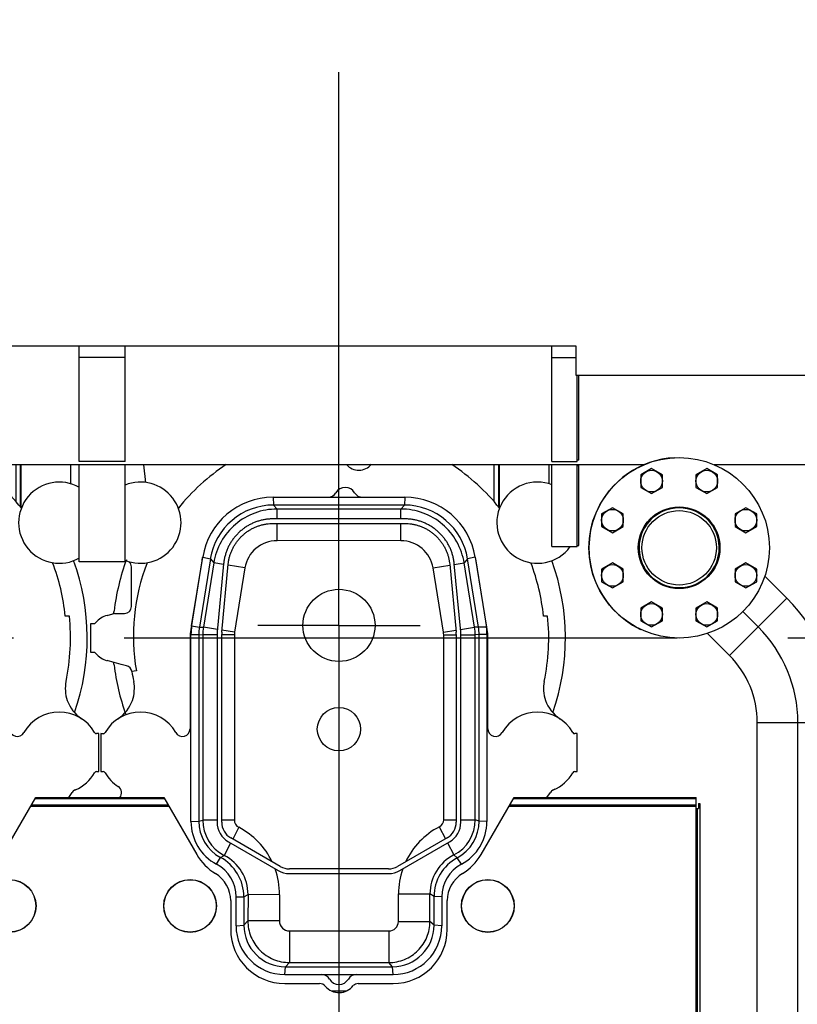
# Model space of a CAD drawing. Header units: millimetres. Extents: x 0 to 1189, y 0 to 841.
# Tile 108 of 193: x 875 to 909, y 276 to 320. Entities that reach past the tile are written whole.
import ezdxf
from ezdxf.enums import TextEntityAlignment as Align

# ---------------------------------------------------------------- set-up
doc = ezdxf.new("R2010")
doc.units = ezdxf.units.MM
doc.header["$LTSCALE"] = 65.395
doc.linetypes.add('CENTER', pattern=[0.6, 0.375, -0.075, 0.075, -0.075])
doc.layers.get('0').update_dxf_attribs({"linetype": 'CONTINUOUS'})
for name, color, linetype in [('1907_153200_84_ABL1671', 7, 'CONTINUOUS'), ('1907_153200_84_T1_PBL1754', 7, 'CONTINUOUS'), ('32067_030000_TLKGS_V_ABL1682', 7, 'CONTINUOUS'), ('32067_100000_TLKGS_V_ABL1688', 7, 'CONTINUOUS'), ('32067_200000_TLKGS_V_ABL1683', 7, 'CONTINUOUS'), ('32067_700000_TLKGS_V_ABL1765', 7, 'CONTINUOUS'), ('6M32E_GENSET_GENERATOR_ABL1499', 7, 'CONTINUOUS'), ('6M32E_GENSET_VERROHRUNG_ABL1501', 7, 'CONTINUOUS'), ('D931_1-M16X60_PBL1853', 7, 'CONTINUOUS'), ('D931_1-M16X60_PBL1854', 7, 'CONTINUOUS'), ('D931_1-M16X60_PBL1855', 7, 'CONTINUOUS'), ('D931_1-M16X60_PBL1856', 7, 'CONTINUOUS'), ('D931_1-M16X60_PBL1857', 7, 'CONTINUOUS'), ('D931_1-M16X60_PBL1858', 7, 'CONTINUOUS'), ('D931_1-M16X60_PBL1859', 7, 'CONTINUOUS'), ('D931_1-M16X60_PBL1860', 7, 'CONTINUOUS'), ('E1514-IBC_DN80PN40X2_PBL2032', 7, 'CONTINUOUS'), ('EN1092-1-01A-DN80-PN16_PBL2031', 7, 'CONTINUOUS'), ('oben_15_VBL1498', 7, 'CONTINUOUS')]:
    doc.layers.add(name, color=color, linetype=linetype)
doc.styles.get("Standard").update_dxf_attribs({"font": 'txt', "width": 0.6})
doc.dimstyles.new('DIMSTYLE_4', dxfattribs={"dimtxt": 3.5, "dimasz": 3.5, "dimexe": 1.8, "dimexo": 0, "dimgap": 0.875, "dimtad": 1, "dimdec": 0, "dimlfac": 25, "dimdsep": 46, "dimtxsty": 'STANDARD', "dimblk": '_FILLED', "dimblk1": '_FILLED', "dimblk2": '_FILLED', "dimcen": 0.09, "dimadec": 0, "dimazin": 0, "dimtp": 2, "dimtm": 2, "dimtfac": 1, "dimtdec": 0, "dimtofl": 0, "dimtmove": 0, "dimatfit": 3, "dimldrblk": '_FILLED', "dimfxl": 1, "dimtolj": 1, "dimarcsym": 0})

# ---------------------------------------------------------------- blocks, each defined once
blk = doc.blocks.new('_FILLED')
at = {"color": 0, "linetype": 'BYBLOCK'}
blk.add_solid([(0, 0), (-1, 0.167), (-1, -0.167)], dxfattribs=at)
blk = doc.blocks.new('*D14')
at = {"color": 2, "linetype": 'CONTINUOUS'}
for p, q in [((597.68, 297.045), (597.68, 360.693)), ((978.59, 297.297), (978.59, 360.693)), ((597.68, 358.893), (788.135, 358.893)), ((978.59, 358.893), (788.135, 358.893))]:
    blk.add_line(p, q, dxfattribs=at)
at = {"color": 2, "linetype": 'CONTINUOUS', "xscale": 3.5, "yscale": 3.5, "zscale": 3.5, "rotation": 180}
blk.add_blockref('_FILLED', (597.68, 358.893), dxfattribs=at)
at = {"color": 2, "linetype": 'CONTINUOUS', "xscale": 3.5, "yscale": 3.5, "zscale": 3.5}
blk.add_blockref('_FILLED', (978.59, 358.893), dxfattribs=at)
at = {"color": 2, "linetype": 'CONTINUOUS', "width": 0.654762}
blk.add_text('9523', height=3.5, dxfattribs=at).set_placement((788.135, 359.768), align=Align.CENTER)
blk = doc.blocks.new('*D19')
at = {"color": 2, "linetype": 'CONTINUOUS'}
for p, q in [((677.78, 344.185), (999.278, 344.185)), ((997.478, 344.185), (997.478, 292.245)), ((997.478, 240.306), (997.478, 292.245)), ((677.78, 240.306), (999.278, 240.306))]:
    blk.add_line(p, q, dxfattribs=at)
at = {"color": 2, "linetype": 'CONTINUOUS', "xscale": 3.5, "yscale": 3.5, "zscale": 3.5}
for p, rotation in [((997.478, 344.185), 90), ((997.478, 240.306), 270)]:
    blk.add_blockref('_FILLED', p, dxfattribs=dict(at, rotation=rotation))
at = {"color": 2, "linetype": 'CONTINUOUS', "width": 0.672619}
blk.add_text('2597', height=3.5, rotation=90, dxfattribs=at).set_placement((996.603, 292.245), align=Align.CENTER)
blk = doc.blocks.new('6M32E_GENSET_GENERATOR_T1_PBL1500', base_point=(787.535, 296.945))
at = {"layer": '6M32E_GENSET_GENERATOR_T1_PBL1500', "color": 2, "linetype": 'CENTER'}
blk.add_line((982.39, 292.245), (592.68, 292.245), dxfattribs=at)
blk = doc.blocks.new('6M32E_GENSET_GENERATOR_ABL1499', base_point=(787.535, 296.945))
at = {"layer": '6M32E_GENSET_GENERATOR_T1_PBL1500'}
blk.add_blockref('6M32E_GENSET_GENERATOR_T1_PBL1500', (787.535, 296.945), dxfattribs=at)
blk = doc.blocks.new('1907_153200_84_T1_PBL1754', base_point=(903.322, 275.144))
at = {"layer": '1907_153200_84_T1_PBL1754', "color": 7, "linetype": 'CONTINUOUS'}
for p, q in [((908.777, 294.014), (907.797, 294.994)), ((906.231, 291.469), (905.245, 292.455)), ((907.462, 267.673), (907.462, 288.499)), ((911.062, 267.673), (911.062, 288.499)), ((895.582, 256.901), (905.73, 264.275)), ((897.698, 253.989), (907.846, 261.362))]:
    blk.add_line(p, q, dxfattribs=at)
at = {"layer": '1907_153200_84_T1_PBL1754', "color": 9, "linetype": 'CONTINUOUS'}
for p, q in [((906.231, 291.469), (908.777, 294.014)), ((907.462, 288.499), (911.062, 288.499)), ((907.462, 267.673), (911.062, 267.673)), ((905.73, 264.275), (907.846, 261.362)), ((900.436, 260.428), (902.552, 257.516))]:
    blk.add_line(p, q, dxfattribs=at)
at = {"layer": '1907_153200_84_T1_PBL1754', "color": 2, "linetype": 'CENTER'}
for p, q in [((907.504, 292.742), (906.825, 293.421)), ((909.262, 267.673), (909.262, 288.499)), ((896.64, 255.445), (906.788, 262.819))]:
    blk.add_line(p, q, dxfattribs=at)
at = {"layer": '1907_153200_84_T1_PBL1754', "color": 7, "linetype": 'CONTINUOUS'}
for centre, radius, start, end in [((903.262, 288.499), 7.8, 0, 45), ((903.262, 288.499), 4.2, 0, 45), ((903.262, 267.673), 4.2, 306, 360), ((903.262, 267.673), 7.8, 306, 360), ((896.64, 255.445), 1.8, 126, 306)]:
    blk.add_arc(centre, radius, start, end, dxfattribs=at)
at = {"layer": '1907_153200_84_T1_PBL1754', "color": 2, "linetype": 'CENTER'}
for centre, start, end in [((903.262, 288.499), 0, 45), ((903.262, 267.673), 306, 360)]:
    blk.add_arc(centre, 6, start, end, dxfattribs=at)
blk = doc.blocks.new('T-STUECK-S-88_9X3_2-88_9X3_2_PBL2033', base_point=(904.065, 296.243))
at = {"layer": 'T-STUECK-S-88_9X3_2-88_9X3_2_PBL2033', "color": 7, "linetype": 'CONTINUOUS'}
blk.add_circle((904.001, 296.245), 1.65, dxfattribs=at)
for start, end in [(111.9364, 119.4922), (99.0792, 106.6351), (315, 93.7779), (135, 273.7779), (124.7935, 132.3436), (351.7861, 3.8502), (291.9364, 299.4922), (304.7935, 312.3436), (268.9108, 275.5467), (279.0792, 286.6351)]:
    blk.add_arc((904.001, 296.245), 1.778, start, end, dxfattribs=at)
at = {"layer": 'T-STUECK-S-88_9X3_2-88_9X3_2_PBL2033', "color": 9, "linetype": 'CONTINUOUS'}
blk.add_arc((905.575, 297.82), 4.005, 225.001, 226.4849, dxfattribs=at)
blk = doc.blocks.new('1907_153200_84_ABL1671', base_point=(902.766, 275.452))
at = {"layer": '1907_153200_84_T1_PBL1754'}
blk.add_blockref('1907_153200_84_T1_PBL1754', (903.322, 275.144), dxfattribs=at)
at = {"layer": 'T-STUECK-S-88_9X3_2-88_9X3_2_PBL2033'}
blk.add_blockref('T-STUECK-S-88_9X3_2-88_9X3_2_PBL2033', (904.065, 296.243), dxfattribs=at)
blk = doc.blocks.new('D931_1-M16X60_PBL1853', base_point=(902.776, 293.289))
at = {"layer": 'D931_1-M16X60_PBL1853', "color": 7, "linetype": 'CONTINUOUS'}
for p, q in [((902.776, 293.843), (902.296, 293.566)), ((903.256, 293.566), (902.776, 293.843)), ((902.296, 293.566), (902.296, 293.012)), ((903.256, 293.012), (903.256, 293.566)), ((902.296, 293.012), (902.776, 292.734)), ((902.776, 292.734), (903.256, 293.012))]:
    blk.add_line(p, q, dxfattribs=at)
blk.add_circle((902.776, 293.289), 0.48, dxfattribs=at)
blk = doc.blocks.new('D931_1-M16X60_PBL1854', base_point=(901.044, 295.021))
at = {"layer": 'D931_1-M16X60_PBL1854', "color": 7, "linetype": 'CONTINUOUS'}
for p, q in [((901.044, 295.575), (900.564, 295.298)), ((901.524, 295.298), (901.044, 295.575)), ((900.564, 295.298), (900.564, 294.743)), ((901.524, 294.743), (901.524, 295.298)), ((900.564, 294.743), (901.044, 294.466)), ((901.044, 294.466), (901.524, 294.743))]:
    blk.add_line(p, q, dxfattribs=at)
blk.add_circle((901.044, 295.021), 0.48, dxfattribs=at)
blk = doc.blocks.new('D931_1-M16X60_PBL1855', base_point=(905.225, 293.289))
at = {"layer": 'D931_1-M16X60_PBL1855', "color": 7, "linetype": 'CONTINUOUS'}
for p, q in [((905.225, 293.843), (904.745, 293.566)), ((905.705, 293.566), (905.225, 293.843)), ((904.745, 293.566), (904.745, 293.012)), ((905.705, 293.012), (905.705, 293.566)), ((904.745, 293.012), (905.225, 292.734)), ((905.225, 292.734), (905.705, 293.012))]:
    blk.add_line(p, q, dxfattribs=at)
blk.add_circle((905.225, 293.289), 0.48, dxfattribs=at)
blk = doc.blocks.new('D931_1-M16X60_PBL1856', base_point=(901.044, 297.47))
at = {"layer": 'D931_1-M16X60_PBL1856', "color": 7, "linetype": 'CONTINUOUS'}
for p, q in [((901.044, 298.024), (900.564, 297.747)), ((900.564, 297.747), (900.564, 297.193)), ((901.524, 297.747), (901.044, 298.024)), ((901.524, 297.193), (901.524, 297.747)), ((900.564, 297.193), (901.044, 296.915)), ((901.044, 296.915), (901.524, 297.193))]:
    blk.add_line(p, q, dxfattribs=at)
blk.add_circle((901.044, 297.47), 0.48, dxfattribs=at)
blk = doc.blocks.new('D931_1-M16X60_PBL1857', base_point=(906.957, 295.021))
at = {"layer": 'D931_1-M16X60_PBL1857', "color": 7, "linetype": 'CONTINUOUS'}
for p, q in [((906.957, 295.575), (906.477, 295.298)), ((907.437, 295.298), (906.957, 295.575)), ((906.477, 295.298), (906.477, 294.743)), ((907.437, 294.743), (907.437, 295.298)), ((906.477, 294.743), (906.957, 294.466)), ((906.957, 294.466), (907.437, 294.743))]:
    blk.add_line(p, q, dxfattribs=at)
blk.add_circle((906.957, 295.021), 0.48, dxfattribs=at)
blk = doc.blocks.new('D931_1-M16X60_PBL1858', base_point=(902.776, 299.202))
at = {"layer": 'D931_1-M16X60_PBL1858', "color": 7, "linetype": 'CONTINUOUS'}
for p, q in [((902.776, 299.756), (902.296, 299.479)), ((902.296, 299.479), (902.296, 298.924)), ((903.256, 299.479), (902.776, 299.756)), ((903.256, 298.924), (903.256, 299.479)), ((902.296, 298.924), (902.776, 298.647)), ((902.776, 298.647), (903.256, 298.924))]:
    blk.add_line(p, q, dxfattribs=at)
blk.add_circle((902.776, 299.202), 0.48, dxfattribs=at)
blk = doc.blocks.new('D931_1-M16X60_PBL1859', base_point=(906.957, 297.47))
at = {"layer": 'D931_1-M16X60_PBL1859', "color": 7, "linetype": 'CONTINUOUS'}
for p, q in [((906.957, 298.024), (906.477, 297.747)), ((906.477, 297.747), (906.477, 297.193)), ((907.437, 297.747), (906.957, 298.024)), ((907.437, 297.193), (907.437, 297.747)), ((906.477, 297.193), (906.957, 296.915)), ((906.957, 296.915), (907.437, 297.193))]:
    blk.add_line(p, q, dxfattribs=at)
blk.add_circle((906.957, 297.47), 0.48, dxfattribs=at)
blk = doc.blocks.new('D931_1-M16X60_PBL1860', base_point=(905.225, 299.202))
at = {"layer": 'D931_1-M16X60_PBL1860', "color": 7, "linetype": 'CONTINUOUS'}
for p, q in [((905.225, 299.756), (904.745, 299.479)), ((904.745, 299.479), (904.745, 298.924)), ((905.705, 299.479), (905.225, 299.756)), ((905.705, 298.924), (905.705, 299.479)), ((904.745, 298.924), (905.225, 298.647)), ((905.225, 298.647), (905.705, 298.924))]:
    blk.add_line(p, q, dxfattribs=at)
blk.add_circle((905.225, 299.202), 0.48, dxfattribs=at)
blk = doc.blocks.new('EN1092-1-01A-DN80-PN16_PBL2031', base_point=(904.001, 296.245))
at = {"layer": 'EN1092-1-01A-DN80-PN16_PBL2031', "color": 7, "linetype": 'CONTINUOUS'}
for radius in [4, 1.81]:
    blk.add_circle((904.001, 296.245), radius, dxfattribs=at)
blk = doc.blocks.new('E1514-IBC_DN80PN40X2_PBL2032', base_point=(904.001, 296.245))
at = {"layer": 'E1514-IBC_DN80PN40X2_PBL2032', "color": 7, "linetype": 'CONTINUOUS'}
blk.add_circle((904.001, 296.245), 1.78, dxfattribs=at)
blk = doc.blocks.new('6M32E_GENSET_VERROHRUNG_ABL1501', base_point=(767.416, 296.045))
at = {"layer": '1907_153200_84_ABL1671'}
blk.add_blockref('1907_153200_84_ABL1671', (902.766, 275.452), dxfattribs=at)
at = {"layer": 'D931_1-M16X60_PBL1853'}
blk.add_blockref('D931_1-M16X60_PBL1853', (902.776, 293.289), dxfattribs=at)
at = {"layer": 'D931_1-M16X60_PBL1854'}
blk.add_blockref('D931_1-M16X60_PBL1854', (901.044, 295.021), dxfattribs=at)
at = {"layer": 'D931_1-M16X60_PBL1855'}
blk.add_blockref('D931_1-M16X60_PBL1855', (905.225, 293.289), dxfattribs=at)
at = {"layer": 'D931_1-M16X60_PBL1856'}
blk.add_blockref('D931_1-M16X60_PBL1856', (901.044, 297.47), dxfattribs=at)
at = {"layer": 'D931_1-M16X60_PBL1857'}
blk.add_blockref('D931_1-M16X60_PBL1857', (906.957, 295.021), dxfattribs=at)
at = {"layer": 'D931_1-M16X60_PBL1858'}
blk.add_blockref('D931_1-M16X60_PBL1858', (902.776, 299.202), dxfattribs=at)
at = {"layer": 'D931_1-M16X60_PBL1859'}
blk.add_blockref('D931_1-M16X60_PBL1859', (906.957, 297.47), dxfattribs=at)
at = {"layer": 'D931_1-M16X60_PBL1860'}
blk.add_blockref('D931_1-M16X60_PBL1860', (905.225, 299.202), dxfattribs=at)
at = {"layer": 'E1514-IBC_DN80PN40X2_PBL2032'}
blk.add_blockref('E1514-IBC_DN80PN40X2_PBL2032', (904.001, 296.245), dxfattribs=at)
at = {"layer": 'EN1092-1-01A-DN80-PN16_PBL2031'}
blk.add_blockref('EN1092-1-01A-DN80-PN16_PBL2031', (904.001, 296.245), dxfattribs=at)
blk = doc.blocks.new('1907_210700_40_SIMPLE1_T2_X_PBL1685', base_point=(888.92, 291.645))
at = {"layer": '1907_210700_40_SIMPLE1_T2_X_PBL1685', "color": 2, "linetype": 'CENTER'}
for q in [(888.92, 318.429), (885.32, 292.805), (892.52, 292.805), (888.92, 264.862)]:
    blk.add_line((888.92, 292.805), q, dxfattribs=at)
at = {"layer": '1907_210700_40_SIMPLE1_T2_X_PBL1685', "color": 7, "linetype": 'CONTINUOUS'}
for p, q in [((885.999, 298.485), (891.84, 298.485)), ((891.818, 298.139), (886.021, 298.139)), ((891.841, 297.527), (885.998, 297.527)), ((886.001, 297.323), (891.838, 297.323)), ((882.39, 292.782), (882.879, 295.827)), ((883.218, 295.751), (882.731, 292.727)), ((895.108, 292.727), (894.622, 295.751)), ((894.959, 295.827), (895.458, 292.724)), ((883.808, 295.534), (883.523, 292.518)), ((883.726, 292.499), (884.01, 295.512)), ((893.829, 295.512), (894.113, 292.499)), ((894.316, 292.518), (894.031, 295.534)), ((882.36, 284.116), (882.36, 292.407)), ((882.705, 292.403), (882.705, 284.128)), ((883.518, 292.405), (883.518, 284.074)), ((883.721, 284.076), (883.721, 292.405)), ((894.118, 292.405), (894.118, 284.076)), ((894.321, 284.074), (894.321, 292.405)), ((895.134, 284.128), (895.134, 292.403)), ((895.48, 292.407), (895.48, 284.116)), ((886.32, 282.114), (884.121, 283.383)), ((893.718, 283.383), (891.519, 282.114)), ((884.018, 283.208), (886.219, 281.937)), ((891.62, 281.937), (893.821, 283.208)), ((891.119, 282.007), (886.72, 282.007)), ((886.719, 281.803), (891.12, 281.803)), ((884.36, 279.485), (884.36, 280.765)), ((884.705, 280.769), (884.705, 279.511)), ((893.134, 279.511), (893.134, 280.78)), ((893.48, 280.765), (893.48, 279.485)), ((886.545, 277.671), (891.294, 277.671)), ((886.519, 277.325), (891.32, 277.325))]:
    blk.add_line(p, q, dxfattribs=at)
at = {"layer": '1907_210700_40_SIMPLE1_T2_X_PBL1685', "color": 9, "linetype": 'CONTINUOUS'}
for p, q in [((885.999, 298.485), (886.021, 298.139)), ((891.84, 298.485), (891.818, 298.139)), ((886.021, 298.139), (886.174, 297.961)), ((891.666, 297.962), (886.174, 297.961)), ((886.174, 297.527), (886.174, 297.961)), ((891.818, 298.139), (891.666, 297.962)), ((891.666, 297.527), (891.666, 297.962)), ((886.174, 296.561), (886.174, 297.323)), ((891.667, 296.562), (891.667, 297.323)), ((891.667, 296.562), (886.174, 296.561)), ((882.879, 295.827), (883.218, 295.751)), ((883.369, 295.574), (882.91, 292.723)), ((883.218, 295.751), (883.369, 295.574)), ((883.805, 295.504), (883.369, 295.574)), ((894.034, 295.503), (894.472, 295.574)), ((894.621, 295.751), (894.472, 295.574)), ((894.934, 292.725), (894.472, 295.574)), ((894.959, 295.827), (894.622, 295.751)), ((884.751, 295.351), (884.006, 295.471)), ((884.751, 295.351), (884.292, 292.5)), ((893.091, 295.35), (893.833, 295.47)), ((893.552, 292.501), (893.091, 295.35)), ((882.39, 292.782), (882.731, 292.727)), ((882.731, 292.727), (882.91, 292.723)), ((883.533, 292.623), (882.91, 292.723)), ((884.292, 292.5), (883.734, 292.59)), ((893.552, 292.501), (894.105, 292.59)), ((894.306, 292.623), (894.934, 292.725)), ((895.108, 292.727), (894.934, 292.725)), ((895.458, 292.724), (895.108, 292.727)), ((882.36, 292.407), (882.705, 292.403)), ((882.705, 292.403), (882.882, 292.38)), ((883.518, 292.38), (882.882, 292.38)), ((882.882, 292.38), (882.882, 284.175)), ((884.282, 292.38), (883.721, 292.38)), ((884.282, 292.38), (884.282, 284.175)), ((893.562, 292.38), (894.118, 292.38)), ((893.562, 284.188), (893.562, 292.38)), ((894.321, 292.38), (894.962, 292.38)), ((895.134, 292.403), (894.962, 292.38)), ((894.962, 284.188), (894.962, 292.38)), ((895.48, 292.407), (895.134, 292.403)), ((893.562, 284.188), (894.118, 284.188)), ((894.321, 284.188), (894.962, 284.188)), ((895.134, 284.128), (894.962, 284.188)), ((882.36, 284.116), (882.705, 284.128)), ((882.705, 284.128), (882.882, 284.175)), ((883.518, 284.175), (882.882, 284.175)), ((884.282, 284.175), (883.721, 284.175)), ((884.479, 283.852), (884.209, 283.333)), ((893.369, 283.872), (893.643, 283.34)), ((895.48, 284.116), (895.134, 284.128)), ((884.115, 283.152), (883.834, 282.61)), ((893.736, 283.159), (894.01, 282.627)), ((883.494, 282.215), (883.662, 282.521)), ((883.662, 282.521), (883.834, 282.61)), ((894.158, 282.495), (894.01, 282.627)), ((894.345, 282.215), (894.158, 282.495)), ((884.36, 280.765), (884.705, 280.769)), ((884.705, 280.769), (884.888, 280.867)), ((884.888, 280.867), (884.882, 279.708)), ((886.288, 280.86), (884.888, 280.867)), ((886.288, 280.86), (886.282, 279.702)), ((891.555, 280.897), (892.954, 280.897)), ((891.555, 279.68), (891.555, 280.897)), ((893.134, 280.78), (892.954, 280.897)), ((892.954, 279.68), (892.954, 280.897)), ((893.48, 280.765), (893.134, 280.78)), ((884.36, 279.485), (884.705, 279.511)), ((884.705, 279.511), (884.882, 279.708)), ((886.282, 279.702), (884.882, 279.708)), ((891.555, 279.68), (892.954, 279.68)), ((893.134, 279.511), (892.954, 279.68)), ((893.48, 279.485), (893.134, 279.511)), ((886.724, 279.257), (891.132, 279.257)), ((886.724, 279.257), (886.724, 277.858)), ((891.132, 279.257), (891.131, 277.857)), ((886.519, 277.325), (886.545, 277.671)), ((886.545, 277.671), (886.724, 277.858)), ((886.724, 277.858), (891.131, 277.857)), ((891.294, 277.671), (891.131, 277.857)), ((891.32, 277.325), (891.294, 277.671))]:
    blk.add_line(p, q, dxfattribs=at)
at = {"layer": '1907_210700_40_SIMPLE1_T2_X_PBL1685', "color": 7, "linetype": 'CONTINUOUS'}
for centre, radius in [((888.92, 292.805), 1.6), ((888.92, 288.205), 0.96)]:
    blk.add_circle(centre, radius, dxfattribs=at)
for centre, radius, start, end in [((888.437, 298.885), 0.4, 270.0051, 329.9997), ((889.2, 298.445), 0.48, 30.0055, 149.9945), ((889.962, 298.885), 0.4, 210.0003, 269.9949), ((885.999, 295.326), 3.16, 89.9997, 170.862), ((891.84, 295.326), 3.16, 9.138, 89.9997), ((886.021, 295.3), 2.84, 90, 170.862), ((891.818, 295.3), 2.84, 9.1406, 90), ((884.719, 292.407), 2.36, 170.862, 180), ((884.745, 292.403), 2.04, 170.862, 180), ((884.718, 292.405), 1.2, 174.6016, 179.9924), ((884.721, 292.405), 1, 174.599, 179.9901), ((893.118, 292.405), 1, 0.0099, 5.401), ((893.122, 292.405), 1.2, 0.0076, 5.3984), ((893.094, 292.403), 2.04, 0, 9.1406), ((893.12, 292.407), 2.36, 359.9978, 7.7039), ((884.519, 284.116), 2.16, 180, 241.6658), ((884.533, 284.128), 1.828, 180, 241.5379), ((884.518, 284.074), 1, 180.0003, 239.9995), ((884.521, 284.076), 0.8, 179.9972, 240.0016), ((893.318, 284.076), 0.8, 299.9984, 0.0028), ((893.322, 284.074), 1, 300.0005, 359.9997), ((893.279, 284.128), 1.855, 298.2984, 360), ((893.32, 284.116), 2.16, 298.3342, 360), ((882.712, 280.769), 1.993, 0, 61.5379), ((895.082, 280.78), 1.948, 118.2984, 180), ((882.713, 280.765), 1.647, 0, 61.6658), ((886.72, 282.807), 0.8, 240.0005, 270.0019), ((891.119, 282.807), 0.8, 269.9995, 300.0009), ((895.127, 280.765), 1.647, 118.3342, 180), ((886.719, 282.803), 1, 240, 269.9992), ((891.12, 282.803), 1, 269.9997, 299.9989), ((886.519, 279.485), 2.16, 180, 270), ((886.545, 279.511), 1.84, 180, 270), ((891.294, 279.511), 1.84, 270, 360), ((891.32, 279.485), 2.16, 270, 360), ((888.157, 276.925), 0.4, 30.0003, 89.9949), ((889.682, 276.925), 0.4, 90.0051, 149.9997), ((888.92, 277.365), 0.48, 210.0055, 329.9945)]:
    blk.add_arc(centre, radius, start, end, dxfattribs=at)
at = {"layer": '1907_210700_40_SIMPLE1_T2_X_PBL1685', "color": 9, "linetype": 'CONTINUOUS'}
for centre, radius, start, end in [((886.172, 295.122), 1.439, 89.9359, 170.8423), ((891.667, 295.119), 1.442, 9.2036, 90.0049), ((885.044, 292.379), 2.161, 170.8533, 179.9913), ((885.041, 292.38), 0.759, 170.8519, 179.9926), ((892.803, 292.38), 0.759, 0.0075, 9.1938), ((892.8, 292.379), 2.161, 0.0088, 9.1925), ((893.206, 284.188), 0.356, 297.2603, 0.0029), ((893.206, 284.188), 1.756, 297.2503, 359.9959), ((884.646, 284.175), 1.764, 180.003, 242.5921), ((884.646, 284.175), 0.364, 179.9977, 242.5914), ((882.937, 280.879), 3.349, 25.5276, 62.6072), ((894.901, 280.897), 3.346, 117.241, 154.8844), ((882.937, 280.877), 1.951, 359.7086, 62.6134), ((894.9, 280.897), 1.946, 117.2327, 180.0085), ((882.91, 280.872), 3.377, 359.7975, 19.7264), ((894.925, 280.892), 3.37, 160.6417, 179.9286), ((886.724, 279.7), 0.442, 179.7319, 269.9718), ((891.132, 279.68), 0.423, 270.0003, 359.9889)]:
    blk.add_arc(centre, radius, start, end, dxfattribs=at)
for points, knots in [([(886.174, 297.961), (885.842, 297.961), (885.172, 297.843), (884.294, 297.329), (883.647, 296.545), (883.422, 295.902), (883.369, 295.574)], [0, 0, 0, 0, 0.249998, 0.5, 0.750002, 1, 1, 1, 1]), ([(894.472, 295.574), (894.419, 295.902), (894.194, 296.545), (893.547, 297.329), (892.669, 297.843), (891.999, 297.962), (891.666, 297.962)], [0, 0, 0, 0, 0.249998, 0.5, 0.750002, 1, 1, 1, 1]), ([(884.882, 279.708), (884.881, 279.468), (884.975, 278.982), (885.385, 278.367), (885.998, 277.954), (886.484, 277.858), (886.724, 277.858)], [0, 0, 0, 0, 0.249992, 0.499999, 0.750006, 1, 1, 1, 1]), ([(891.131, 277.857), (891.368, 277.857), (891.848, 277.952), (892.454, 278.357), (892.859, 278.963), (892.954, 279.443), (892.954, 279.68)], [0, 0, 0, 0, 0.249995, 0.500001, 0.750006, 1, 1, 1, 1])]:
    blk.add_open_spline(points, degree=3, knots=knots, dxfattribs=at)
at = {"layer": '1907_210700_40_SIMPLE1_T2_X_PBL1685', "color": 7, "linetype": 'CONTINUOUS'}
for points, knots in [([(885.998, 297.527), (885.944, 297.527), (885.835, 297.523), (885.674, 297.505), (885.514, 297.475), (885.357, 297.433), (885.203, 297.38), (885.054, 297.316), (884.91, 297.241), (884.772, 297.156), (884.64, 297.06), (884.516, 296.955), (884.4, 296.842), (884.292, 296.72), (884.194, 296.59), (884.106, 296.454), (884.028, 296.311), (883.961, 296.163), (883.905, 296.011), (883.86, 295.854), (883.827, 295.695), (883.813, 295.588), (883.808, 295.534)], [0, 0, 0, 0, 0.050008, 0.100012, 0.150016, 0.200017, 0.250017, 0.300015, 0.350012, 0.400009, 0.450005, 0.5, 0.549995, 0.599991, 0.649988, 0.699985, 0.749983, 0.799983, 0.849984, 0.899988, 0.949992, 1, 1, 1, 1]), ([(884.01, 295.512), (884.015, 295.56), (884.027, 295.658), (884.057, 295.802), (884.098, 295.944), (884.149, 296.083), (884.21, 296.218), (884.281, 296.348), (884.361, 296.472), (884.451, 296.59), (884.548, 296.701), (884.654, 296.804), (884.767, 296.899), (884.886, 296.986), (885.012, 297.064), (885.143, 297.132), (885.279, 297.19), (885.419, 297.239), (885.562, 297.276), (885.707, 297.304), (885.854, 297.32), (885.952, 297.323), (886.001, 297.323)], [0, 0, 0, 0, 0.049755, 0.099722, 0.149799, 0.199884, 0.249908, 0.299908, 0.349929, 0.399961, 0.449986, 0.500003, 0.550021, 0.600046, 0.650078, 0.700099, 0.750098, 0.800123, 0.850209, 0.900284, 0.950248, 1, 1, 1, 1]), ([(891.838, 297.323), (891.887, 297.323), (891.985, 297.32), (892.132, 297.304), (892.278, 297.276), (892.421, 297.239), (892.56, 297.19), (892.696, 297.132), (892.827, 297.064), (892.953, 296.986), (893.073, 296.899), (893.186, 296.804), (893.291, 296.701), (893.389, 296.59), (893.478, 296.472), (893.558, 296.348), (893.629, 296.218), (893.69, 296.083), (893.741, 295.944), (893.782, 295.802), (893.812, 295.658), (893.825, 295.56), (893.829, 295.512)], [0, 0, 0, 0, 0.049755, 0.099722, 0.149799, 0.199884, 0.249908, 0.299908, 0.349929, 0.399961, 0.449986, 0.500003, 0.550021, 0.600046, 0.650078, 0.700099, 0.750098, 0.800123, 0.850209, 0.900284, 0.950248, 1, 1, 1, 1]), ([(894.031, 295.534), (894.026, 295.588), (894.012, 295.695), (893.979, 295.854), (893.934, 296.011), (893.878, 296.163), (893.811, 296.311), (893.733, 296.454), (893.645, 296.59), (893.547, 296.72), (893.439, 296.842), (893.323, 296.955), (893.199, 297.06), (893.068, 297.156), (892.929, 297.241), (892.785, 297.316), (892.636, 297.38), (892.482, 297.433), (892.325, 297.475), (892.165, 297.505), (892.004, 297.523), (891.896, 297.527), (891.841, 297.527)], [0, 0, 0, 0, 0.050008, 0.100012, 0.150016, 0.200017, 0.250017, 0.300015, 0.350012, 0.400009, 0.450005, 0.5, 0.549995, 0.599991, 0.649988, 0.699985, 0.749983, 0.799983, 0.849984, 0.899988, 0.949992, 1, 1, 1, 1])]:
    blk.add_open_spline(points, degree=3, knots=knots, dxfattribs=at)
blk = doc.blocks.new('1907_210700_40_SIMPLE1_X_ABL1684', base_point=(888.92, 291.645))
at = {"layer": '1907_210700_40_SIMPLE1_T2_X_PBL1685'}
blk.add_blockref('1907_210700_40_SIMPLE1_T2_X_PBL1685', (888.92, 291.645), dxfattribs=at)
blk = doc.blocks.new('1907_211000_02_SIMPLE1_T1_X_PBL1740', base_point=(888.759, 288.505))
at = {"layer": '1907_211000_02_SIMPLE1_T1_X_PBL1740', "color": 7, "linetype": 'CONTINUOUS'}
for p, q in [((880.248, 299.928), (880.346, 299.144)), ((896.021, 299.928), (896.021, 298.025)), ((898.22, 299.928), (898.22, 299.087)), ((882.84, 295.673), (882.35, 292.626)), ((895.489, 292.626), (894.999, 295.673)), ((879.72, 293.645), (879.72, 295.405)), ((878.65, 293.25), (878.895, 293.315)), ((878.978, 293.326), (879.323, 293.326)), ((879.323, 293.326), (879.4, 293.325)), ((879.4, 293.325), (879.416, 293.325)), ((898.168, 293.219), (897.986, 293.219)), ((877.92, 292.885), (878.052, 292.885)), ((877.92, 291.605), (877.92, 292.885)), ((882.32, 292.245), (882.32, 288.223)), ((895.52, 288.223), (895.52, 292.245)), ((878.052, 291.605), (877.92, 291.605)), ((879.263, 291.077), (878.65, 291.241)), ((879.503, 291.016), (879.263, 291.077)), ((879.938, 290.786), (879.74, 290.758)), ((878.468, 288.004), (878.36, 288.005)), ((878.36, 288.005), (878.36, 286.325)), ((878.362, 288.005), (878.468, 288.005)), ((899.48, 288.005), (899.371, 288.005)), ((899.48, 286.325), (899.48, 288.005)), ((878.36, 286.325), (878.468, 286.325)), ((899.371, 286.325), (899.48, 286.325)), ((898.141, 285.178), (898.298, 285.402)), ((888.576, 276.605), (889.267, 276.605))]:
    blk.add_line(p, q, dxfattribs=at)
at = {"layer": '1907_211000_02_SIMPLE1_T1_X_PBL1740', "color": 9, "linetype": 'CONTINUOUS'}
for p, q in [((895.79, 299.928), (895.79, 298.302)), ((895.993, 299.928), (895.993, 298.059))]:
    blk.add_line(p, q, dxfattribs=at)
at = {"layer": '1907_211000_02_SIMPLE1_T1_X_PBL1740', "color": 7, "linetype": 'CONTINUOUS'}
for centre, radius, start, end in [((888.92, 292.317), 9.111, 123.2584, 141.391), ((889.8, 300.405), 0.72, 220.8814, 320.3978), ((888.92, 292.317), 9.111, 38.609, 56.7416), ((880.12, 297.358), 1.8, 247.7442, 112.2558), ((897.72, 297.358), 1.8, 68.6004, 323.8893), ((879.4, 295.405), 0.32, 0, 43.4402), ((888.92, 292.317), 9.111, 159.0024, 189.6773), ((886, 295.165), 3.2, 168.0152, 170.862), ((891.84, 295.165), 3.2, 9.138, 11.9877), ((888.92, 292.317), 9.111, 5.6782, 20.9976), ((879.4, 293.645), 0.32, 272.8651, 360), ((878.052, 292.987), 0.102, 270, 319.4801), ((878.92, 292.245), 1.04, 105, 139.4801), ((878.978, 293.003), 0.323, 90, 104.9912), ((888.92, 292.245), 9.3, 348.0803, 6.0099), ((884.72, 292.245), 2.4, 170.862, 180), ((893.12, 292.245), 2.4, 0, 9.138), ((878.052, 291.503), 0.102, 40.5199, 90), ((878.92, 292.245), 1.04, 220.5199, 255), ((879.424, 290.707), 0.32, 9.2013, 75.7567), ((888.92, 292.245), 9.3, 189.2028, 191.9197), ((878.255, 290.007), 1.597, 340.7186, 11.4446), ((899.584, 290.007), 1.597, 168.5554, 199.2161), ((878.245, 290.011), 1.607, 303.3703, 340.7186), ((899.598, 290.014), 1.613, 199.2796, 236.5996), ((880.12, 287.165), 1.8, 29.7113, 150.3975), ((897.72, 287.165), 1.8, 29.6532, 150.3653), ((881.98, 288.223), 0.34, 209.1495, 360), ((895.86, 288.223), 0.34, 180.0802, 330.3653), ((878.468, 288.104), 0.1, 270, 330.3975), ((878.468, 288.105), 0.1, 270, 316.8008), ((899.371, 288.105), 0.1, 209.6432, 270), ((878.468, 286.225), 0.1, 29.6513, 89.9771), ((880.12, 287.165), 1.8, 209.6513, 236.9693), ((897.72, 287.165), 1.8, 293.4211, 330.3486), ((899.371, 286.225), 0.1, 90.0229, 150.3486), ((878.963, 285.387), 0.321, 318.4581, 56.9718), ((898.56, 285.219), 0.32, 113.0157, 145), ((899.022, 284.437), 1.223, 115.8118, 123.648)]:
    blk.add_arc(centre, radius, start, end, dxfattribs=at)
blk = doc.blocks.new('1907_211000_02_SIMPLE1_X_ABL1739', base_point=(888.759, 288.505))
at = {"layer": '1907_211000_02_SIMPLE1_T1_X_PBL1740'}
blk.add_blockref('1907_211000_02_SIMPLE1_T1_X_PBL1740', (888.759, 288.505), dxfattribs=at)
blk = doc.blocks.new('1907_211000_02_SIMPLE1_T1_X_PBL1742', base_point=(867.559, 288.505))
at = {"layer": '1907_211000_02_SIMPLE1_T1_X_PBL1742', "color": 7, "linetype": 'CONTINUOUS'}
for p, q in [((859.048, 299.928), (859.146, 299.144)), ((874.821, 299.928), (874.821, 298.025)), ((877.02, 299.928), (877.02, 299.087)), ((861.64, 295.673), (861.15, 292.626)), ((874.289, 292.626), (873.799, 295.673)), ((858.52, 293.645), (858.52, 295.405)), ((857.45, 293.25), (857.695, 293.315)), ((857.778, 293.326), (858.123, 293.326)), ((858.123, 293.326), (858.2, 293.325)), ((858.2, 293.325), (858.216, 293.325)), ((876.968, 293.219), (876.786, 293.219)), ((856.72, 292.885), (856.852, 292.885)), ((856.72, 291.605), (856.72, 292.885)), ((861.12, 292.245), (861.12, 288.223)), ((874.32, 288.223), (874.32, 292.245)), ((856.852, 291.605), (856.72, 291.605)), ((858.063, 291.077), (857.45, 291.241)), ((858.303, 291.016), (858.063, 291.077)), ((858.738, 290.786), (858.54, 290.758)), ((857.268, 288.004), (857.16, 288.005)), ((857.16, 288.005), (857.16, 286.325)), ((857.162, 288.005), (857.268, 288.005)), ((878.28, 288.005), (878.171, 288.005)), ((878.28, 286.325), (878.28, 288.005)), ((857.16, 286.325), (857.268, 286.325)), ((878.171, 286.325), (878.28, 286.325)), ((876.941, 285.178), (877.098, 285.402)), ((867.376, 276.605), (868.067, 276.605))]:
    blk.add_line(p, q, dxfattribs=at)
at = {"layer": '1907_211000_02_SIMPLE1_T1_X_PBL1742', "color": 9, "linetype": 'CONTINUOUS'}
for p, q in [((874.59, 299.928), (874.59, 298.302)), ((874.793, 299.928), (874.793, 298.059))]:
    blk.add_line(p, q, dxfattribs=at)
at = {"layer": '1907_211000_02_SIMPLE1_T1_X_PBL1742', "color": 7, "linetype": 'CONTINUOUS'}
for centre, radius, start, end in [((867.72, 292.317), 9.111, 123.2584, 141.391), ((868.6, 300.405), 0.72, 220.8814, 320.3978), ((867.72, 292.317), 9.111, 38.609, 56.7416), ((858.92, 297.358), 1.8, 247.7442, 112.2558), ((876.52, 297.358), 1.8, 60.2507, 299.7493), ((858.2, 295.405), 0.32, 0, 43.4402), ((867.72, 292.317), 9.111, 159.0024, 189.6773), ((864.8, 295.165), 3.2, 168.0152, 170.862), ((870.64, 295.165), 3.2, 9.138, 11.9877), ((867.72, 292.317), 9.111, 5.6782, 20.9976), ((858.2, 293.645), 0.32, 272.8651, 360), ((856.852, 292.987), 0.102, 270, 319.4801), ((857.72, 292.245), 1.04, 105, 139.4801), ((857.778, 293.003), 0.323, 90, 104.9912), ((867.72, 292.245), 9.3, 348.0803, 6.0099), ((863.52, 292.245), 2.4, 170.862, 180), ((871.92, 292.245), 2.4, 0, 9.138), ((856.852, 291.503), 0.102, 40.5199, 90), ((857.72, 292.245), 1.04, 220.5199, 255), ((858.224, 290.707), 0.32, 9.2013, 75.7567), ((867.72, 292.245), 9.3, 189.2028, 191.9197), ((857.055, 290.007), 1.597, 340.7186, 11.4446), ((878.384, 290.007), 1.597, 168.5554, 199.2161), ((857.045, 290.011), 1.607, 303.3703, 340.7186), ((878.398, 290.014), 1.613, 199.2796, 236.5996), ((858.92, 287.165), 1.8, 29.7113, 150.3975), ((876.52, 287.165), 1.8, 29.6532, 150.3653), ((860.78, 288.223), 0.34, 209.1495, 360), ((874.66, 288.223), 0.34, 180.0802, 330.3653), ((857.268, 288.104), 0.1, 270, 330.3975), ((857.268, 288.105), 0.1, 270, 316.8008), ((878.171, 288.105), 0.1, 209.6432, 270), ((857.268, 286.225), 0.1, 29.6513, 89.9771), ((858.92, 287.165), 1.8, 209.6513, 236.9693), ((876.52, 287.165), 1.8, 293.4211, 330.3486), ((878.171, 286.225), 0.1, 90.0229, 150.3486), ((857.763, 285.387), 0.321, 318.4581, 56.9718), ((877.36, 285.219), 0.32, 113.0157, 145), ((877.822, 284.437), 1.223, 115.8118, 123.648)]:
    blk.add_arc(centre, radius, start, end, dxfattribs=at)
blk = doc.blocks.new('1907_211000_02_SIMPLE1_X_ABL1741', base_point=(867.559, 288.505))
at = {"layer": '1907_211000_02_SIMPLE1_T1_X_PBL1742'}
blk.add_blockref('1907_211000_02_SIMPLE1_T1_X_PBL1742', (867.559, 288.505), dxfattribs=at)
blk = doc.blocks.new('32067_200000_TLKGS_V_ABL1683', base_point=(835.759, 291.55))
at = {"layer": '1907_210700_40_SIMPLE1_X_ABL1684'}
blk.add_blockref('1907_210700_40_SIMPLE1_X_ABL1684', (888.92, 291.645), dxfattribs=at)
at = {"layer": '1907_211000_02_SIMPLE1_X_ABL1739'}
blk.add_blockref('1907_211000_02_SIMPLE1_X_ABL1739', (888.759, 288.505), dxfattribs=at)
at = {"layer": '1907_211000_02_SIMPLE1_X_ABL1741'}
blk.add_blockref('1907_211000_02_SIMPLE1_X_ABL1741', (867.559, 288.505), dxfattribs=at)
blk = doc.blocks.new('1937_111000_09_SIMPLE1_T2_D_PBL2024', base_point=(867.441, 292.3))
at = {"layer": '1937_111000_09_SIMPLE1_T2_D_PBL2024', "color": 7, "linetype": 'CONTINUOUS'}
for centre, radius, start, end in [((867.72, 292.245), 10.04, 159.7749, 173.1705), ((867.72, 292.245), 10.04, 340.8158, 19.9812), ((857.513, 293.468), 0.24, 320.3468, 353.1366), ((857.513, 291.023), 0.24, 6.8468, 37.5876), ((867.72, 292.245), 10.04, 186.8299, 199.5564)]:
    blk.add_arc(centre, radius, start, end, dxfattribs=at)
blk = doc.blocks.new('1937_111000_09_SIMPLE1_T2_D_PBL2026', base_point=(888.641, 292.3))
at = {"layer": '1937_111000_09_SIMPLE1_T2_D_PBL2026', "color": 7, "linetype": 'CONTINUOUS'}
for centre, radius, start, end in [((888.92, 292.245), 10.04, 159.7749, 173.1705), ((888.92, 292.245), 10.04, 340.8158, 19.9812), ((878.713, 293.468), 0.24, 320.3468, 353.1366), ((878.713, 291.023), 0.24, 6.8468, 37.5876), ((888.92, 292.245), 10.04, 186.8299, 199.5564)]:
    blk.add_arc(centre, radius, start, end, dxfattribs=at)
blk = doc.blocks.new('1937_111000_09_SIMPLE1_D_ABL1704', base_point=(837.28, 291.062))
at = {"layer": '1937_111000_09_SIMPLE1_T2_D_PBL2024'}
blk.add_blockref('1937_111000_09_SIMPLE1_T2_D_PBL2024', (867.441, 292.3), dxfattribs=at)
at = {"layer": '1937_111000_09_SIMPLE1_T2_D_PBL2026'}
blk.add_blockref('1937_111000_09_SIMPLE1_T2_D_PBL2026', (888.641, 292.3), dxfattribs=at)
blk = doc.blocks.new('32067_171000_01_SIMPLE1_T1_X_PBL1717', base_point=(838.04, 274.331))
at = {"layer": '32067_171000_01_SIMPLE1_T1_X_PBL1717', "color": 7, "linetype": 'CONTINUOUS'}
for p, q in [((874.02, 282.647), (875.481, 285.178)), ((875.456, 285.135), (881.182, 285.135)), ((875.481, 285.178), (881.157, 285.178)), ((881.157, 285.178), (882.617, 282.649)), ((895.22, 282.647), (896.681, 285.178)), ((896.656, 285.135), (904.76, 285.135)), ((896.681, 285.178), (904.76, 285.178)), ((904.76, 263.885), (904.76, 285.178)), ((884.12, 280.603), (884.12, 279.325)), ((893.72, 279.324), (893.72, 280.604)), ((886.52, 276.925), (888.064, 276.925)), ((889.776, 276.925), (891.32, 276.925))]:
    blk.add_line(p, q, dxfattribs=at)
at = {"layer": '32067_171000_01_SIMPLE1_T1_X_PBL1717', "color": 9, "linetype": 'CONTINUOUS'}
for p, q in [((875.253, 284.783), (881.385, 284.783)), ((875.293, 284.853), (881.345, 284.853)), ((896.453, 284.783), (904.76, 284.783)), ((896.493, 284.853), (904.76, 284.853))]:
    blk.add_line(p, q, dxfattribs=at)
at = {"layer": '32067_171000_01_SIMPLE1_T1_X_PBL1717', "color": 7, "linetype": 'CONTINUOUS'}
for centre, radius, start, end in [((884.696, 283.849), 2.4, 210, 238.6677), ((893.142, 283.849), 2.4, 301.3651, 329.9387), ((882.72, 280.603), 1.4, 0, 58.6677), ((895.12, 280.604), 1.4, 121.3323, 180), ((886.52, 279.325), 2.4, 180, 270), ((891.32, 279.325), 2.4, 270, 359.9734), ((888.064, 276.605), 0.32, 39.6353, 90), ((888.921, 277.325), 0.8, 220.1657, 322.3949), ((889.776, 276.605), 0.32, 90, 133.5761)]:
    blk.add_arc(centre, radius, start, end, dxfattribs=at)
blk = doc.blocks.new('32067_171000_01_SIMPLE1_T3_X_PBL1718', base_point=(904.84, 274.397))
at = {"layer": '32067_171000_01_SIMPLE1_T3_X_PBL1718', "color": 7, "linetype": 'CONTINUOUS'}
for p, q in [((904.76, 284.693), (904.86, 284.693)), ((904.76, 284.633), (904.8, 284.633)), ((904.8, 284.693), (904.8, 263.885)), ((904.86, 284.909), (904.92, 284.909)), ((904.86, 284.909), (904.86, 284.693)), ((904.92, 284.909), (904.92, 263.885)), ((904.8, 273.723), (904.92, 273.723)), ((904.8, 263.885), (904.92, 263.885))]:
    blk.add_line(p, q, dxfattribs=at)
blk = doc.blocks.new('32067_171000_01_SIMPLE1_T4_X_PBL2017', base_point=(874.32, 280.365))
at = {"layer": '32067_171000_01_SIMPLE1_T4_X_PBL2017', "color": 7, "linetype": 'CONTINUOUS'}
blk.add_circle((874.32, 280.365), 1.17, dxfattribs=at)
at = {"layer": '32067_171000_01_SIMPLE1_T4_X_PBL2017', "color": 9, "linetype": 'CONTINUOUS'}
blk.add_circle((874.32, 280.365), 1.161, dxfattribs=at)
blk = doc.blocks.new('32067_171000_01_SIMPLE1_T4_X_PBL2027', base_point=(895.52, 280.365))
at = {"layer": '32067_171000_01_SIMPLE1_T4_X_PBL2027', "color": 7, "linetype": 'CONTINUOUS'}
blk.add_circle((895.52, 280.365), 1.17, dxfattribs=at)
at = {"layer": '32067_171000_01_SIMPLE1_T4_X_PBL2027', "color": 9, "linetype": 'CONTINUOUS'}
blk.add_circle((895.52, 280.365), 1.161, dxfattribs=at)
blk = doc.blocks.new('32067_171000_01_SIMPLE1_T4_X_PBL2028', base_point=(882.32, 280.365))
at = {"layer": '32067_171000_01_SIMPLE1_T4_X_PBL2028', "color": 7, "linetype": 'CONTINUOUS'}
blk.add_circle((882.32, 280.365), 1.17, dxfattribs=at)
at = {"layer": '32067_171000_01_SIMPLE1_T4_X_PBL2028', "color": 9, "linetype": 'CONTINUOUS'}
blk.add_circle((882.32, 280.365), 1.161, dxfattribs=at)
blk = doc.blocks.new('32067_171000_01_SIMPLE1_X_ABL1716', base_point=(837.427, 274.331))
at = {"layer": '32067_171000_01_SIMPLE1_T1_X_PBL1717'}
blk.add_blockref('32067_171000_01_SIMPLE1_T1_X_PBL1717', (838.04, 274.331), dxfattribs=at)
at = {"layer": '32067_171000_01_SIMPLE1_T3_X_PBL1718'}
blk.add_blockref('32067_171000_01_SIMPLE1_T3_X_PBL1718', (904.84, 274.397), dxfattribs=at)
at = {"layer": '32067_171000_01_SIMPLE1_T4_X_PBL2017'}
blk.add_blockref('32067_171000_01_SIMPLE1_T4_X_PBL2017', (874.32, 280.365), dxfattribs=at)
at = {"layer": '32067_171000_01_SIMPLE1_T4_X_PBL2027'}
blk.add_blockref('32067_171000_01_SIMPLE1_T4_X_PBL2027', (895.52, 280.365), dxfattribs=at)
at = {"layer": '32067_171000_01_SIMPLE1_T4_X_PBL2028'}
blk.add_blockref('32067_171000_01_SIMPLE1_T4_X_PBL2028', (882.32, 280.365), dxfattribs=at)
blk = doc.blocks.new('32007_116500_01_SIMPLE1_T1_X_PBL2029', base_point=(900.007, 296.169))
at = {"layer": '32007_116500_01_SIMPLE1_T1_X_PBL2029', "color": 7, "linetype": 'CONTINUOUS'}
blk.add_arc((904, 296.245), 4, 177.6947, 184.493, dxfattribs=at)
blk = doc.blocks.new('32007_116500_01_SIMPLE1_T3_X_PBL2030', base_point=(902, 296.242))
at = {"layer": '32007_116500_01_SIMPLE1_T3_X_PBL2030', "color": 7, "linetype": 'CONTINUOUS'}
for start, end in [(92.9709, 157.0056), (157.4927, 244.6583)]:
    blk.add_arc((904, 296.245), 4, start, end, dxfattribs=at)
blk = doc.blocks.new('32007_116500_01_SIMPLE1_X#AF3_ABL1778', base_point=(834.64, 293.562))
at = {"layer": '32007_116500_01_SIMPLE1_T1_X_PBL2029'}
blk.add_blockref('32007_116500_01_SIMPLE1_T1_X_PBL2029', (900.007, 296.169), dxfattribs=at)
at = {"layer": '32007_116500_01_SIMPLE1_T3_X_PBL2030'}
blk.add_blockref('32007_116500_01_SIMPLE1_T3_X_PBL2030', (902, 296.242), dxfattribs=at)
blk = doc.blocks.new('32067_100000_TLKGS_V_ABL1688', base_point=(837.28, 288.843))
at = {"layer": '1937_111000_09_SIMPLE1_D_ABL1704'}
blk.add_blockref('1937_111000_09_SIMPLE1_D_ABL1704', (837.28, 291.062), dxfattribs=at)
at = {"layer": '32007_116500_01_SIMPLE1_X#AF3_ABL1778'}
blk.add_blockref('32007_116500_01_SIMPLE1_X#AF3_ABL1778', (834.64, 293.562), dxfattribs=at)
at = {"layer": '32067_171000_01_SIMPLE1_X_ABL1716'}
blk.add_blockref('32067_171000_01_SIMPLE1_X_ABL1716', (837.427, 274.331), dxfattribs=at)
blk = doc.blocks.new('32067_727000_01_SIMPLE1_T1_X_PBL1767', base_point=(867.65, 304.503))
at = {"layer": '32067_727000_01_SIMPLE1_T1_X_PBL1767', "color": 7, "linetype": 'CONTINUOUS'}
for p, q in [((899.43, 305.188), (768.1, 305.188)), ((877.4, 300.075), (877.4, 305.188)), ((879.44, 300.075), (879.44, 305.188)), ((898.36, 300.072), (898.36, 305.188)), ((899.43, 303.885), (899.43, 305.188)), ((879.44, 304.685), (877.4, 304.685)), ((898.36, 304.684), (899.43, 304.684)), ((921.69, 303.885), (899.43, 303.885)), ((899.48, 300.072), (899.48, 303.885)), ((899.56, 300.135), (899.56, 303.885)), ((902.449, 299.928), (808.196, 299.928)), ((879.44, 300.075), (877.4, 300.075)), ((877.4, 295.625), (877.4, 299.928)), ((879.44, 295.625), (879.44, 299.928)), ((898.36, 300.072), (899.48, 300.072)), ((898.36, 296.297), (898.36, 299.928)), ((899.56, 300.135), (899.48, 300.135)), ((899.48, 296.297), (899.48, 299.928)), ((899.56, 296.346), (899.56, 299.928)), ((913.071, 299.928), (905.556, 299.928)), ((899.48, 299.891), (899.56, 299.891)), ((898.36, 296.297), (899.48, 296.297)), ((899.48, 296.346), (899.56, 296.346)), ((879.44, 295.625), (877.4, 295.625))]:
    blk.add_line(p, q, dxfattribs=at)
blk = doc.blocks.new('32067_727000_01_SIMPLE1_X_ABL1766', base_point=(867.65, 304.503))
at = {"layer": '32067_727000_01_SIMPLE1_T1_X_PBL1767'}
blk.add_blockref('32067_727000_01_SIMPLE1_T1_X_PBL1767', (867.65, 304.503), dxfattribs=at)
blk = doc.blocks.new('32067_700000_TLKGS_V_ABL1765', base_point=(867.65, 304.503))
at = {"layer": '32067_727000_01_SIMPLE1_X_ABL1766'}
blk.add_blockref('32067_727000_01_SIMPLE1_X_ABL1766', (867.65, 304.503), dxfattribs=at)
blk = doc.blocks.new('32067_030000_TLKGS_V_ABL1682', base_point=(861.92, 296.621))
at = {"layer": '32067_100000_TLKGS_V_ABL1688'}
blk.add_blockref('32067_100000_TLKGS_V_ABL1688', (837.28, 288.843), dxfattribs=at)
at = {"layer": '32067_200000_TLKGS_V_ABL1683'}
blk.add_blockref('32067_200000_TLKGS_V_ABL1683', (835.759, 291.55), dxfattribs=at)
at = {"layer": '32067_700000_TLKGS_V_ABL1765'}
blk.add_blockref('32067_700000_TLKGS_V_ABL1765', (867.65, 304.503), dxfattribs=at)
blk = doc.blocks.new('32067_000000_TLKGS_MARKETING_ABL1662', base_point=(865.61, 292.831))
at = {"layer": '32067_030000_TLKGS_V_ABL1682'}
blk.add_blockref('32067_030000_TLKGS_V_ABL1682', (861.92, 296.621), dxfattribs=at)
blk = doc.blocks.new('OBEN_15_VBL1498', base_point=(794.858, 305.626))
at = {"layer": '32067_000000_TLKGS_MARKETING_ABL1662'}
blk.add_blockref('32067_000000_TLKGS_MARKETING_ABL1662', (865.61, 292.831), dxfattribs=at)
at = {"layer": '6M32E_GENSET_GENERATOR_ABL1499'}
blk.add_blockref('6M32E_GENSET_GENERATOR_ABL1499', (787.535, 296.945), dxfattribs=at)
at = {"layer": '6M32E_GENSET_VERROHRUNG_ABL1501'}
blk.add_blockref('6M32E_GENSET_VERROHRUNG_ABL1501', (767.416, 296.045), dxfattribs=at)

msp = doc.modelspace()

# ---------------------------------------------------------------- block references
at = {"layer": 'oben_15_VBL1498'}
msp.add_blockref('OBEN_15_VBL1498', (794.85758, 305.62584), dxfattribs=at)

# ---------------------------------------------------------------- dimensions: what is measured, and where the dimension line sits
at = {"color": 2, "linetype": 'CONTINUOUS'}
dim = msp.add_linear_dim(base=(978.59036, 358.89348), p1=(597.67964, 297.04513), p2=(978.59036, 297.29713), dimstyle='DIMSTYLE_4', dxfattribs=at)
dim.commit()
dim.dimension.update_dxf_attribs({"geometry": '*D14', "text_midpoint": (787.80165, 358.89348), "dimtype": 160})
dim = msp.add_linear_dim(base=(997.47774, 240.30553), p1=(677.77964, 344.18473), p2=(677.77964, 240.30553), angle=270, dimstyle='DIMSTYLE_4', dxfattribs=at)
dim.commit()
dim.dimension.update_dxf_attribs({"geometry": '*D19', "text_midpoint": (997.47774, 291.91182), "dimtype": 160})

doc.saveas('drawing.dxf')
